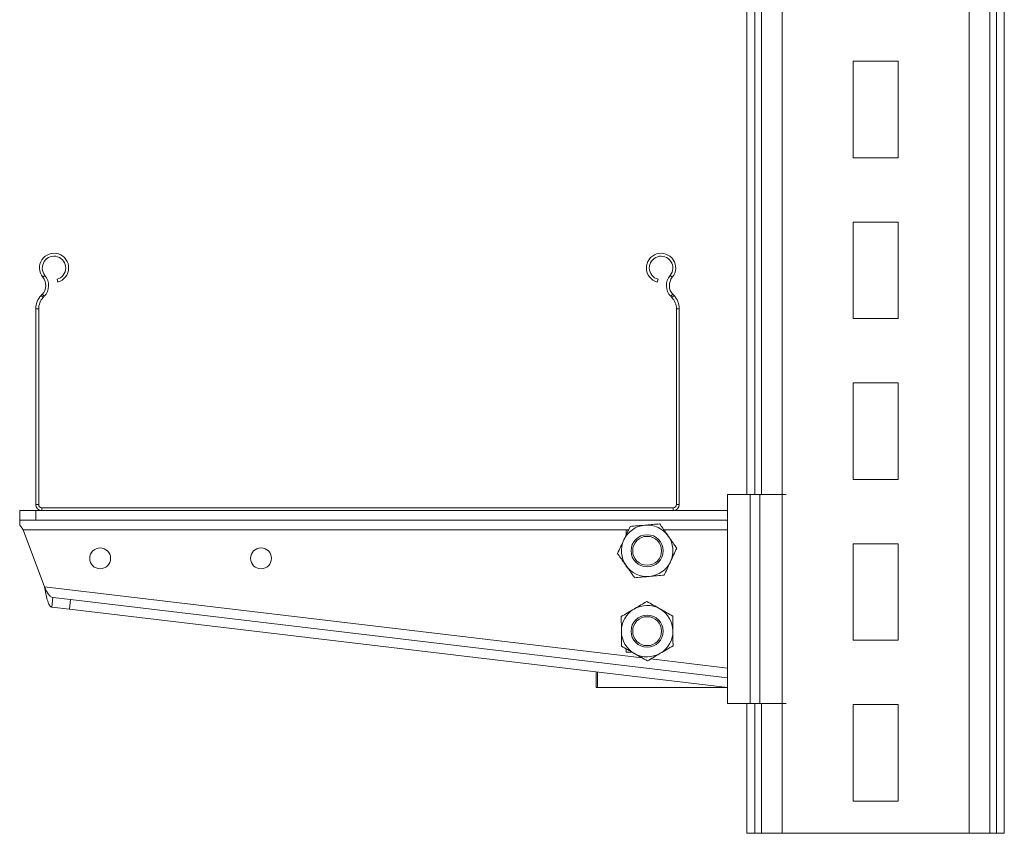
# Model space of a CAD drawing. Header units: millimetres. Extents: x -172 to 1038, y -1779 to -162.
# Tile 38 of 63: x -172 to 134, y -868 to -615. Entities that reach past the tile are written whole.
import ezdxf

# ---------------------------------------------------------------- set-up
doc = ezdxf.new("R2010")
doc.units = ezdxf.units.MM

msp = doc.modelspace()

# ---------------------------------------------------------------- linework, layer by layer
at = {"color": 8, "linetype": 'Continuous', "lineweight": 15}
for p, q in [((123.34, -477.56), (123.34, -867.56)), ((129.74, -582.56), (129.74, -867.56)), ((131.79, -582.56), (131.79, -867.56)), ((56.71, -587.56), (56.71, -762.24)), ((58.76, -587.56), (58.76, -762.24)), ((65.16, -587.56), (65.16, -762.24)), ((28.47, -773.24), (48.25, -773.24)), ((21.71, -813.04), (-164.09, -790.92)), ((48.25, -816.2), (24.36, -813.35)), ((56.71, -827.24), (56.71, -867.56)), ((58.76, -827.24), (58.76, -867.56)), ((65.16, -827.24), (65.16, -867.56))]:
    msp.add_line(p, q, dxfattribs=at)
at = {"color": 7, "linetype": 'Continuous', "lineweight": 15}
for p, q in [((134.25, -582.56), (134.25, -867.56)), ((54.25, -587.56), (54.25, -762.24)), ((101.25, -627.56), (87.25, -627.56)), ((87.25, -627.56), (87.25, -657.56)), ((101.25, -657.56), (101.25, -627.56)), ((87.25, -657.56), (101.25, -657.56)), ((101.25, -677.56), (87.25, -677.56)), ((87.25, -677.56), (87.25, -707.56)), ((101.25, -707.56), (101.25, -677.56)), ((-163.89, -694.12), (-164.58, -694.7)), ((30.38, -694.12), (31.08, -694.7)), ((-160.13, -695.32), (-159.9, -696.18)), ((26.4, -696.18), (26.63, -695.32)), ((-165.1, -700.37), (-164.76, -700)), ((-165.1, -700.37), (-164.45, -700.99)), ((-164.1, -700.62), (-164.76, -700)), ((-164.45, -700.99), (-164.1, -700.62)), ((31.25, -700), (30.6, -700.62)), ((30.6, -700.62), (30.95, -700.99)), ((30.95, -700.99), (31.6, -700.37)), ((31.25, -700), (31.6, -700.37)), ((-165.85, -704.5), (-166.75, -704.5)), ((-166.75, -765.34), (-166.75, -704.5)), ((-165.85, -765.34), (-165.85, -704.5)), ((32.35, -704.5), (32.35, -765.34)), ((33.25, -704.5), (32.35, -704.5)), ((33.25, -704.5), (33.25, -765.34)), ((87.25, -707.56), (101.25, -707.56)), ((101.25, -727.56), (87.25, -727.56)), ((87.25, -727.56), (87.25, -757.56)), ((101.25, -757.56), (101.25, -727.56)), ((87.25, -757.56), (101.25, -757.56)), ((48.25, -762.24), (55.25, -762.24)), ((48.25, -762.24), (48.25, -827.24)), ((55.25, -762.24), (55.25, -827.24)), ((55.25, -762.24), (58.25, -762.24)), ((58.25, -762.24), (65.22, -762.24)), ((58.25, -762.24), (58.25, -827.24)), ((65.22, -762.24), (65.22, -827.24)), ((65.22, -762.24), (66.42, -762.24)), ((-171.75, -770.24), (-171.75, -767.24)), ((-171.75, -767.24), (-166.75, -767.24)), ((-166.75, -765.34), (-165.85, -765.34)), ((-166.75, -767.24), (-166.75, -770.24)), ((-166.75, -767.24), (-164.85, -767.24)), ((-164.85, -766.34), (-164.85, -767.24)), ((31.35, -766.34), (-164.85, -766.34)), ((31.35, -767.24), (-164.85, -767.24)), ((31.35, -767.24), (31.35, -766.34)), ((31.35, -767.24), (48.25, -767.24)), ((32.35, -765.34), (33.25, -765.34)), ((48.25, -767.24), (48.25, -770.24)), ((-166.75, -770.24), (-171.75, -770.24)), ((-171.75, -771.74), (-171.75, -770.24)), ((-166.75, -770.24), (48.25, -770.24)), ((-170.64, -773.24), (16.75, -773.24)), ((-164.09, -790.92), (-170.64, -773.24)), ((17.47, -773.22), (16.75, -773.22)), ((16.75, -773.22), (16.75, -773.24)), ((16.75, -773.24), (17.46, -773.24)), ((16.75, -774.75), (16.75, -773.24)), ((101.25, -777.56), (87.25, -777.56)), ((87.25, -777.56), (87.25, -807.56)), ((101.25, -807.56), (101.25, -777.56)), ((16.75, -784.72), (16.75, -784.4)), ((16.97, -784.72), (16.75, -784.72)), ((-161.75, -797.24), (-161.4, -794.26)), ((-161.4, -794.26), (-155.91, -794.91)), ((-155.91, -794.91), (-156.27, -797.89)), ((48.25, -819.22), (-155.91, -794.91)), ((-156.27, -797.89), (-161.75, -797.24)), ((48.25, -822.24), (-156.27, -797.89)), ((87.25, -807.56), (101.25, -807.56)), ((16.75, -810.24), (16.75, -811.22)), ((16.75, -811.22), (18.49, -811.22)), ((7.42, -822.24), (7.42, -817.38)), ((7.79, -822.24), (7.79, -817.42)), ((7.79, -822.24), (7.42, -822.24)), ((48.25, -822.24), (7.79, -822.24)), ((55.25, -827.24), (48.25, -827.24)), ((54.25, -827.24), (54.25, -867.56)), ((58.25, -827.24), (55.25, -827.24)), ((65.22, -827.24), (58.25, -827.24)), ((66.42, -827.24), (65.22, -827.24)), ((101.25, -827.56), (87.25, -827.56)), ((87.25, -827.56), (87.25, -857.56)), ((101.25, -857.56), (101.25, -827.56)), ((87.25, -857.56), (101.25, -857.56)), ((54.25, -867.56), (56.71, -867.56)), ((56.71, -867.56), (58.76, -867.56)), ((58.76, -867.56), (65.16, -867.56)), ((65.16, -867.56), (123.34, -867.56)), ((123.34, -867.56), (129.74, -867.56)), ((129.74, -867.56), (131.79, -867.56)), ((131.79, -867.56), (134.25, -867.56))]:
    msp.add_line(p, q, dxfattribs=at)
at = {"color": 7, "linetype": 'Continuous', "lineweight": 15, "flags": 128}
msp.add_lwpolyline([(-171.75, -771.74), (-171.4, -772.21), (-171.03, -772.72), (-170.64, -773.24)], dxfattribs=at)
at = {"color": 7, "linetype": 'Continuous', "lineweight": 15}
for centre, radius in [((23.25, -779.74), 5), ((23.25, -779.74), 4.5), ((-146.75, -782.08), 3.25), ((-96.75, -782.08), 3.25), ((23.25, -804.72), 5), ((23.25, -804.72), 4.5)]:
    msp.add_circle(centre, radius, dxfattribs=at)
for centre, radius, start, end in [((-161.08, -691.79), 4.55, 285, 219.6825), ((-161.08, -691.79), 3.65, 285, 219.6825), ((27.57, -691.79), 4.55, 320.3175, 255), ((27.57, -691.79), 3.65, 320.3175, 255), ((-167.66, -697.25), 4.9, 316.4642, 39.6825), ((34.15, -697.25), 4.9, 140.3175, 223.5358), ((-167.66, -697.25), 4, 316.4642, 39.6825), ((34.15, -697.25), 4, 140.3175, 223.5358), ((-160.75, -704.5), 6, 136.4642, 180), ((27.25, -704.5), 6, 0, 43.5358), ((-160.75, -704.5), 5.1, 136.4642, 180), ((27.25, -704.5), 5.1, 0, 43.5358), ((-164.85, -765.34), 1.9, 180, 270), ((-164.85, -765.34), 1, 180, 270), ((31.35, -765.34), 1, 270, 0), ((31.35, -765.34), 1.9, 270, 0), ((23.25, -779.74), 8, 94.9409, 154.9409), ((23.25, -779.74), 8, 34.9409, 94.9409), ((23.25, -779.74), 8, 154.9409, 214.9409), ((23.25, -779.74), 8, 334.9409, 34.9409), ((23.25, -779.74), 8, 274.9409, 334.9409), ((23.25, -779.74), 8, 214.9409, 274.9409), ((23.25, -804.72), 8, 120.5374, 180.5374), ((23.25, -804.72), 8, 60.5374, 120.5374), ((23.25, -804.72), 8, 0.5374, 60.5374), ((23.25, -804.72), 8, 300.5374, 0.5374), ((23.25, -804.72), 8, 180.5374, 240.5374), ((23.25, -804.72), 8, 240.5374, 300.5374)]:
    msp.add_arc(centre, radius, start, end, dxfattribs=at)
for points, knots in [([(16, -776.35), (16.05, -776.25), (16.4, -775.5), (17.06, -774.09), (17.66, -772.81), (17.96, -772.17)], [0, 0, 0, 0, 0.070085, 0.530779, 1, 1, 1, 1]), ([(17.96, -772.17), (18.71, -772.1), (20.21, -771.97), (21.77, -771.84), (22.56, -771.77)], [0, 0, 0, 0, 0.4954568, 1, 1, 1, 1]), ([(22.56, -771.77), (22.67, -771.76), (23.49, -771.69), (25.05, -771.55), (26.45, -771.43), (27.16, -771.37)], [0, 0, 0, 0, 0.070086, 0.530783, 1, 1, 1, 1]), ([(29.81, -775.16), (29.57, -774.81), (28.67, -773.53), (27.8, -772.28), (27.16, -771.37)], [0, 0, 0, 0, 0.268634, 1, 1, 1, 1]), ([(14.05, -780.54), (14.36, -779.86), (15, -778.48), (15.67, -777.07), (16, -776.35)], [0, 0, 0, 0, 0.495461, 1, 1, 1, 1]), ([(32.45, -778.94), (32.23, -778.63), (31.37, -777.39), (30.47, -776.11), (29.81, -775.16)], [0, 0, 0, 0, 0.257548, 1, 1, 1, 1]), ([(32.45, -778.94), (32.13, -779.62), (31.49, -781), (30.83, -782.41), (30.5, -783.13)], [0, 0, 0, 0, 0.495458, 1, 1, 1, 1]), ([(16.69, -784.32), (16.45, -783.98), (15.56, -782.7), (14.68, -781.45), (14.05, -780.54)], [0, 0, 0, 0, 0.268634, 1, 1, 1, 1]), ([(30.5, -783.13), (30.45, -783.23), (30.1, -783.98), (29.44, -785.39), (28.84, -786.67), (28.54, -787.31)], [0, 0, 0, 0, 0.070085, 0.530778, 1, 1, 1, 1]), ([(19.34, -788.11), (19.11, -787.79), (18.25, -786.56), (17.36, -785.27), (16.69, -784.32)], [0, 0, 0, 0, 0.257548, 1, 1, 1, 1]), ([(23.94, -787.71), (23.83, -787.72), (23, -787.79), (21.45, -787.93), (20.04, -788.05), (19.34, -788.11)], [0, 0, 0, 0, 0.070086, 0.530782, 1, 1, 1, 1]), ([(28.54, -787.31), (27.79, -787.38), (26.28, -787.51), (24.72, -787.64), (23.94, -787.71)], [0, 0, 0, 0, 0.49546, 1, 1, 1, 1]), ([(-164.09, -790.92), (-163.95, -791.65), (-163.65, -793.11), (-163.19, -795.05), (-162.66, -796.48), (-162.17, -797.13), (-161.85, -797.21), (-161.75, -797.24)], [0, 0, 0, 0, 0.225846, 0.451733, 0.677622, 0.903511, 1, 1, 1, 1]), ([(-164.09, -790.92), (-163.87, -791.38), (-163.43, -792.27), (-162.75, -793.37), (-162.08, -794.07), (-161.61, -794.2), (-161.4, -794.26)], [0, 0, 0, 0, 0.272234, 0.528971, 0.785663, 1, 1, 1, 1]), ([(19.18, -797.83), (19.28, -797.77), (19.99, -797.35), (21.34, -796.56), (22.55, -795.84), (23.16, -795.48)], [0, 0, 0, 0, 0.070085, 0.53078, 1, 1, 1, 1]), ([(23.16, -795.48), (23.82, -795.85), (25.13, -796.6), (26.5, -797.36), (27.18, -797.75)], [0, 0, 0, 0, 0.495459, 1, 1, 1, 1]), ([(15.21, -800.18), (15.85, -799.79), (17.16, -799.02), (18.5, -798.23), (19.18, -797.83)], [0, 0, 0, 0, 0.4954562, 1, 1, 1, 1]), ([(27.18, -797.75), (27.28, -797.81), (28, -798.22), (29.36, -798.98), (30.59, -799.68), (31.21, -800.03)], [0, 0, 0, 0, 0.070089, 0.530784, 1, 1, 1, 1]), ([(15.25, -804.79), (15.25, -804.37), (15.23, -802.81), (15.22, -801.29), (15.21, -800.18)], [0, 0, 0, 0, 0.268636, 1, 1, 1, 1]), ([(31.25, -804.64), (31.24, -804.22), (31.23, -802.66), (31.22, -801.14), (31.21, -800.03)], [0, 0, 0, 0, 0.268636, 1, 1, 1, 1]), ([(31.29, -809.26), (31.29, -808.87), (31.27, -807.37), (31.26, -805.81), (31.25, -804.64)], [0, 0, 0, 0, 0.257553, 1, 1, 1, 1]), ([(15.29, -809.41), (15.29, -809.02), (15.27, -807.52), (15.26, -805.96), (15.25, -804.79)], [0, 0, 0, 0, 0.257548, 1, 1, 1, 1]), ([(19.31, -811.68), (19.22, -811.63), (18.5, -811.22), (17.14, -810.45), (15.91, -809.76), (15.29, -809.41)], [0, 0, 0, 0, 0.070086, 0.530779, 1, 1, 1, 1]), ([(31.29, -809.26), (30.65, -809.64), (29.34, -810.41), (27.99, -811.21), (27.31, -811.61)], [0, 0, 0, 0, 0.495461, 1, 1, 1, 1]), ([(23.34, -813.96), (22.68, -813.59), (21.36, -812.84), (20, -812.07), (19.31, -811.68)], [0, 0, 0, 0, 0.495457, 1, 1, 1, 1]), ([(27.31, -811.61), (27.22, -811.66), (26.51, -812.09), (25.16, -812.88), (23.95, -813.6), (23.34, -813.96)], [0, 0, 0, 0, 0.070085, 0.530782, 1, 1, 1, 1])]:
    msp.add_open_spline(points, degree=3, knots=knots, dxfattribs=at)

doc.saveas('drawing.dxf')
